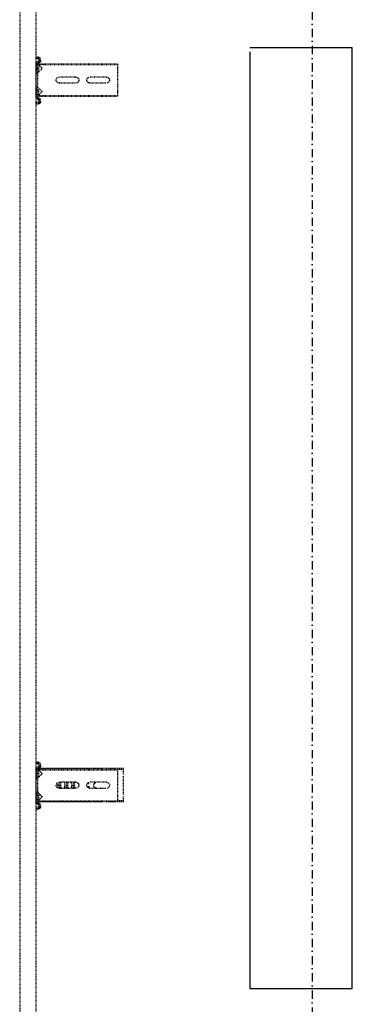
# Model space of a CAD drawing. Header units: centimetres. Extents: x 42630 to 130002, y 15 to 29179.
# Tile 71 of 138: x 50528 to 50579, y 5456 to 5608. Entities that reach past the tile are written whole.
import ezdxf

# ---------------------------------------------------------------- set-up
doc = ezdxf.new("R2010")
doc.units = ezdxf.units.CM
doc.header["$LTSCALE"] = 0.01
doc.linetypes.add('DASHDOT2', pattern=[12.7, 6.35, -3.175, 0, -3.175])
doc.linetypes.add('DASHED2', pattern=[9.525, 6.35, -3.175])
doc.layers.get('0').update_dxf_attribs({"color": 253})
doc.layers.add('A-Grid', color=253, linetype='DASHDOT2')
doc.layers.add('CKDRZWI_', color=253, linetype='Continuous')
doc.layers.add('Elospr', color=32, linetype='Continuous', lineweight=30)

# ---------------------------------------------------------------- blocks, each defined once
blk = doc.blocks.new('A$7E8814A102C37C')
at = {"layer": 'A-Grid', "ltscale": 20}
blk.add_lwpolyline([(1000, -130), (1000, -1964.5)], dxfattribs=at)
blk = doc.blocks.new('A$7E8814B27261F1')
at = {"color": 7, "linetype": 'DASHED2', "ltscale": 10}
for p, q in [((711.3, 325.5), (4186.6, 325.5)), ((4186.6, 300), (711.3, 300)), ((1809.8, 299.7), (1807.8, 299.5)), ((1808.2, 296.1), (1807.8, 299.5)), ((1810.5, 299.7), (1809.8, 299.7)), ((1810.2, 296.4), (1809.8, 299.7)), ((1810.9, 296.4), (1810.5, 299.7)), ((1813.4, 295.5), (1811.2, 295.5)), ((1813.4, 293.5), (1811.2, 293.5)), ((1814.1, 293.5), (1813.4, 293.5)), ((1814.5, 297.4), (1814.4, 296.4)), ((1816.5, 297.1), (1816.4, 296.1)), ((1817.2, 297.1), (1817.1, 296.1)), ((1869.7, 300), (1817.5, 300)), ((1833.7, 298), (1817.5, 298)), ((1818.3, 296.6), (1819.4, 297.5)), ((1818.3, 296.6), (1818.3, 286.5)), ((1819.4, 297.5), (1824.5, 291.7)), ((1819.4, 297.5), (1819.4, 286.5)), ((1821.9, 298), (1821.9, 296)), ((1829.9, 296), (1821.9, 296)), ((1826.2, 291.6), (1831.8, 297.2)), ((1829.9, 296), (1829.9, 298)), ((1830.4, 296), (1829.9, 296)), ((1830.4, 296), (1830.4, 298)), ((1833.7, 298), (1836.1, 298)), ((1836.1, 298), (1850.4, 298)), ((1850.4, 298), (1852.7, 298)), ((1869.7, 298), (1852.7, 298)), ((1854.6, 297.2), (1860.2, 291.6)), ((1857.4, 298), (1857.4, 296)), ((1865.4, 296), (1857.4, 296)), ((1861.9, 291.7), (1867, 297.5)), ((1865.4, 296), (1865.4, 298)), ((1865.7, 296), (1865.4, 296)), ((1865.9, 296.2), (1865.9, 298)), ((1867, 297.5), (1868.2, 296.6)), ((1867, 297.5), (1867, 286.5)), ((1868.2, 296.6), (1868.2, 286.5)), ((1870.4, 300), (1869.7, 300)), ((1870.8, 296.1), (1870.7, 297.1)), ((1872.8, 296.4), (1872.7, 297.4)), ((1873.5, 296.4), (1873.4, 297.4)), ((1876, 295.5), (1873.8, 295.5)), ((1876, 293.5), (1873.8, 293.5)), ((1876.7, 293.5), (1876, 293.5)), ((1877.4, 299.7), (1877, 296.4)), ((1878.1, 299.7), (1877.4, 299.7)), ((1877.4, 299.7), (1879.4, 299.5)), ((1878.1, 299.7), (1880.1, 299.5)), ((1879.4, 299.5), (1879, 296.1)), ((1880.1, 299.5), (1879.4, 299.5)), ((1880.1, 299.5), (1879.7, 296.1)), ((2893.8, 299.7), (2891.8, 299.5)), ((2892.2, 296.1), (2891.8, 299.5)), ((2894.5, 299.7), (2893.8, 299.7)), ((2894.2, 296.4), (2893.8, 299.7)), ((2894.9, 296.4), (2894.5, 299.7)), ((2897.4, 295.5), (2895.2, 295.5)), ((2897.4, 293.5), (2895.2, 293.5)), ((2898.1, 293.5), (2897.4, 293.5)), ((2898.5, 297.4), (2898.4, 296.4)), ((2900.5, 297.1), (2900.4, 296.1)), ((2901.2, 297.1), (2901.1, 296.1)), ((2953.7, 300), (2901.5, 300)), ((2917.8, 298), (2901.5, 298)), ((2902.3, 295.6), (2901.8, 295.1)), ((2901.8, 294.8), (2901.8, 295.1)), ((2901.8, 226.5), (2901.8, 294.8)), ((2902.3, 296.6), (2903.5, 297.5)), ((2902.3, 296.6), (2902.3, 286.5)), ((2903.5, 297.5), (2908.6, 291.7)), ((2903.5, 297.5), (2903.5, 286.5)), ((2905.9, 298), (2905.9, 296)), ((2913.9, 296), (2905.9, 296)), ((2910.3, 291.6), (2915.9, 297.2)), ((2913.2, 295.2), (2910.7, 292.3)), ((2913.9, 296), (2913.9, 298)), ((2914.4, 296), (2913.9, 296)), ((2914.4, 296), (2914.4, 298)), ((2917.8, 298), (2920.1, 298)), ((2920.1, 298), (2934.4, 298)), ((2934.4, 298), (2936.7, 298)), ((2953.7, 298), (2936.7, 298)), ((2938.7, 297.2), (2944.3, 291.6)), ((2941.4, 298), (2941.4, 296)), ((2949.4, 296), (2941.4, 296)), ((2943.9, 292.3), (2941.4, 295.2)), ((2946, 291.7), (2951.1, 297.5)), ((2949.4, 296), (2949.4, 298)), ((2949.8, 296), (2949.4, 296)), ((2949.9, 296.1), (2949.9, 298)), ((2951.1, 297.5), (2952.2, 296.6)), ((2951.1, 297.5), (2951.1, 286.5)), ((2952.2, 296.6), (2952.2, 286.5)), ((2952.8, 295.1), (2952.2, 295.6)), ((2952.8, 294.8), (2952.8, 295.1)), ((2952.8, 226.5), (2952.8, 294.8)), ((2954.5, 300), (2953.7, 300)), ((2954.8, 296.1), (2954.7, 297.1)), ((2956.8, 296.4), (2956.7, 297.4)), ((2957.5, 296.4), (2957.4, 297.4)), ((2960, 295.5), (2957.8, 295.5)), ((2960, 293.5), (2957.8, 293.5)), ((2960.7, 293.5), (2960, 293.5)), ((2961.4, 299.7), (2961, 296.4)), ((2962.1, 299.7), (2961.4, 299.7)), ((2961.4, 299.7), (2963.4, 299.5)), ((2962.1, 299.7), (2964.1, 299.5)), ((2963.4, 299.5), (2963, 296.1)), ((2964.1, 299.5), (2963.4, 299.5)), ((2964.1, 299.5), (2963.7, 296.1)), ((1818.3, 286.5), (1818.3, 175)), ((1819.4, 286.5), (1819.4, 175)), ((1867, 286.5), (1867, 175)), ((1868.2, 286.5), (1868.2, 175)), ((2902.3, 286.5), (2902.3, 175)), ((2903.5, 286.5), (2903.5, 175)), ((2951.1, 286.5), (2951.1, 175)), ((2952.2, 286.5), (2952.2, 175)), ((1838.7, 239), (1838.7, 265)), ((1847.7, 265), (1847.7, 239)), ((2922.8, 239), (2922.8, 265)), ((2931.8, 265), (2931.8, 239)), ((1838.7, 192), (1838.7, 218)), ((1847.7, 218), (1847.7, 192)), ((2901.8, 214.8), (2901.8, 226.5)), ((2901.8, 165.8), (2901.8, 214.8)), ((2922.8, 192), (2922.8, 218)), ((2924.8, 221.7), (2924.8, 218)), ((2929.8, 218), (2929.8, 221.7)), ((2931.8, 218), (2931.8, 192)), ((2952.8, 214.8), (2952.8, 226.5)), ((2952.8, 165.8), (2952.8, 214.8)), ((1818.3, 175), (1819.4, 175)), ((1819.4, 175), (1824.5, 175)), ((1824.5, 175), (1826.2, 175)), ((1826.2, 175), (1831.8, 175)), ((1831.8, 175), (1833.7, 175)), ((1833.7, 175), (1852.7, 175)), ((1852.7, 175), (1854.6, 175)), ((1854.6, 175), (1860.2, 175)), ((1860.2, 175), (1861.9, 175)), ((1861.9, 175), (1867, 175)), ((1867, 175), (1868.2, 175)), ((2902.3, 175), (2903.5, 175)), ((2903.2, 165.8), (2903.2, 175)), ((2903.5, 175), (2908.6, 175)), ((2908.6, 175), (2910.3, 175)), ((2910.3, 175), (2915.9, 175)), ((2915.9, 175), (2917.8, 175)), ((2917.8, 175), (2936.7, 175)), ((2936.7, 175), (2938.7, 175)), ((2938.7, 175), (2944.3, 175)), ((2944.3, 175), (2946, 175)), ((2946, 175), (2951.1, 175)), ((2951.1, 175), (2952.2, 175)), ((2951.4, 165.8), (2951.4, 175)), ((2903.2, 165.8), (2901.8, 165.8)), ((2906.9, 165.8), (2903.2, 165.8)), ((2910.7, 165.8), (2906.9, 165.8)), ((2916.2, 165.8), (2913.2, 165.8)), ((2938.4, 165.8), (2916.2, 165.8)), ((2941.4, 165.8), (2938.4, 165.8)), ((2947.7, 165.8), (2943.9, 165.8)), ((2951.4, 165.8), (2947.7, 165.8)), ((2952.8, 165.8), (2951.4, 165.8))]:
    blk.add_line(p, q, dxfattribs=at)
for centre, radius, start, end in [((1825.4, 292.5), 1.2, 221, 315), ((1833.7, 295.3), 2.7, 90, 135), ((1852.7, 295.3), 2.7, 45, 90), ((1861, 292.5), 1.2, 225, 319), ((2909.5, 292.5), 1.2, 221, 315), ((2908.8, 294), 2.5, 269.1807, 318.2563), ((2916.2, 292.5), 4, 118.955, 138.2563), ((2916.2, 292.5), 4, 106.0382, 116.0421), ((2917.8, 295.3), 2.7, 90, 135), ((2936.7, 295.3), 2.7, 45, 90), ((2938.4, 292.5), 4, 41.7437, 73.9618), ((2945.8, 294), 2.5, 221.7437, 270.4704), ((2945.1, 292.5), 1.2, 225, 319), ((1843.2, 265), 4.5, 0, 180), ((2927.3, 265), 4.5, 0, 180), ((1843.2, 239), 4.5, 180, 0), ((2927.3, 239), 4.5, 180, 0), ((1843.2, 218), 4.5, 0, 180), ((2927.3, 218), 4.5, 0, 180), ((2927.3, 207.3), 4.5, 155.1667, 180), ((2927.3, 207.3), 4.5, 112.113, 155.1667), ((2927.3, 207.3), 4.5, 67.887, 112.113), ((2927.3, 207.3), 4.5, 24.8333, 67.887), ((2927.3, 207.3), 4.5, 0, 24.8333), ((1843.2, 192), 4.5, 180, 0), ((2927.3, 192), 4.5, 180, 0)]:
    blk.add_arc(centre, radius, start, end, dxfattribs=at)
for centre, major_axis, ratio, start_param, end_param in [((1811.2, 296.5), (0, -3), 0.999962, 4.834562, 6.283185), ((1811.2, 296.5), (0, -1), 0.999962, 4.834562, 6.283185), ((1811.9, 296.5), (0, -1), 0.999962, 4.834562, 6.283185), ((1813.4, 296.5), (0, 1), 0.999962, 3.141593, 4.590216), ((1813.4, 296.5), (0, 3), 0.999962, 3.141593, 4.590216), ((1814.1, 296.5), (0, 3), 0.999962, 3.141593, 4.590216), ((1817.5, 297), (0, 3), 0.999962, 0, 1.448623), ((1817.5, 297), (0, 1), 0.999962, 0, 1.448623), ((1818.2, 297), (0, 1), 0.999962, 0.000002, 1.448623), ((1869.7, 297), (0, -3), 0.999962, 1.692969, 3.141593), ((1869.7, 297), (0, -1), 0.999962, 1.692969, 3.141593), ((1870.4, 297), (0, -3), 0.999962, 1.692969, 3.141593), ((1873.8, 296.5), (0, -3), 0.999962, 4.834562, 6.283185), ((1873.8, 296.5), (0, -1), 0.999962, 4.834562, 6.283185), ((1874.5, 296.5), (0, -1), 0.999962, 4.834562, 6.283185), ((1876, 296.5), (0, 1), 0.999962, 3.141593, 4.590216), ((1876, 296.5), (0, 3), 0.999962, 3.141593, 4.590216), ((1876.7, 296.5), (0, 3), 0.999962, 3.141593, 4.590216), ((2895.2, 296.5), (0, -3), 0.999962, 4.834562, 6.283185), ((2895.2, 296.5), (0, -1), 0.999962, 4.834562, 6.283185), ((2895.9, 296.5), (0, -1), 0.999962, 4.834562, 6.283185), ((2897.4, 296.5), (0, 1), 0.999962, 3.141593, 4.590216), ((2897.4, 296.5), (0, 3), 0.999962, 3.141593, 4.590216), ((2898.1, 296.5), (0, 3), 0.999962, 3.141593, 4.590216), ((2901.5, 297), (0, 3), 0.999962, 0, 1.448623), ((2901.5, 297), (0, 1), 0.999962, 0, 1.448623), ((2902.2, 297), (0, 1), 0.999962, 0, 1.448623), ((2953.7, 297), (0, -3), 0.999962, 1.692969, 3.141593), ((2953.7, 297), (0, -1), 0.999962, 1.692969, 3.141593), ((2954.5, 297), (0, -3), 0.999962, 1.692969, 3.141593), ((2957.8, 296.5), (0, -3), 0.999962, 4.834562, 6.283185), ((2957.8, 296.5), (0, -1), 0.999962, 4.834562, 6.283185), ((2958.5, 296.5), (0, -1), 0.999962, 4.834562, 6.283185), ((2960, 296.5), (0, 1), 0.999962, 3.141593, 4.590216), ((2960, 296.5), (0, 3), 0.999962, 3.141593, 4.590216), ((2960.7, 296.5), (0, 3), 0.999962, 3.141593, 4.590216), ((2927.3, 263.3), (4.5, 0), 0.220826, 0, 3.141593), ((2927.3, 261.3), (-4.5, 0), 0.220826, 3.141593, 6.283185), ((2927.3, 257.5), (-4.5, 0), 0.220826, 0, 3.141593), ((2927.3, 268.1), (-4.5, 0), 0.220826, 0.603213, 2.538379), ((2927.3, 252.7), (4.5, 0), 0.220826, 0, 3.141593), ((2927.3, 250.7), (-4.5, 0), 0.220826, 3.141593, 6.283185), ((2927.3, 246.9), (-4.5, 0), 0.220826, 0, 3.141593), ((2927.3, 242.1), (4.5, 0), 0.220826, 0, 3.141593), ((2927.3, 240.1), (-4.5, 0), 0.220826, 3.141593, 6.283185), ((2927.3, 236.3), (-4.5, 0), 0.220826, 0.871062, 2.270531)]:
    blk.add_ellipse(centre, major_axis=major_axis, ratio=ratio, start_param=start_param, end_param=end_param, dxfattribs=at)

msp = doc.modelspace()

# ---------------------------------------------------------------- linework, layer by layer
at = {"layer": 'Elospr'}
for p, q in [((50563.269, 5603.288, 425.286), (50578.996, 5603.288, 425.286)), ((50563.269, 5602.637, 425.286), (50563.269, 5458.637, 425.286)), ((50578.996, 5458.637, 425.286), (50578.996, 5603.288, 425.286)), ((50563.269, 5458.637, 425.286), (50578.996, 5458.637, 425.286))]:
    msp.add_line(p, q, dxfattribs=at)

# ---------------------------------------------------------------- block references
at = {"layer": 'A-Grid', "lineweight": -3}
msp.add_blockref('A$7E8814A102C37C', (49572.82, 6187.604), dxfattribs=at)
at = {"layer": 'CKDRZWI_', "xscale": -0.1, "yscale": 0.1, "zscale": 0.1, "rotation": 90}
msp.add_blockref('A$7E8814B27261F1', (50560.429, 5782.604), dxfattribs=at)

doc.saveas('drawing.dxf')
